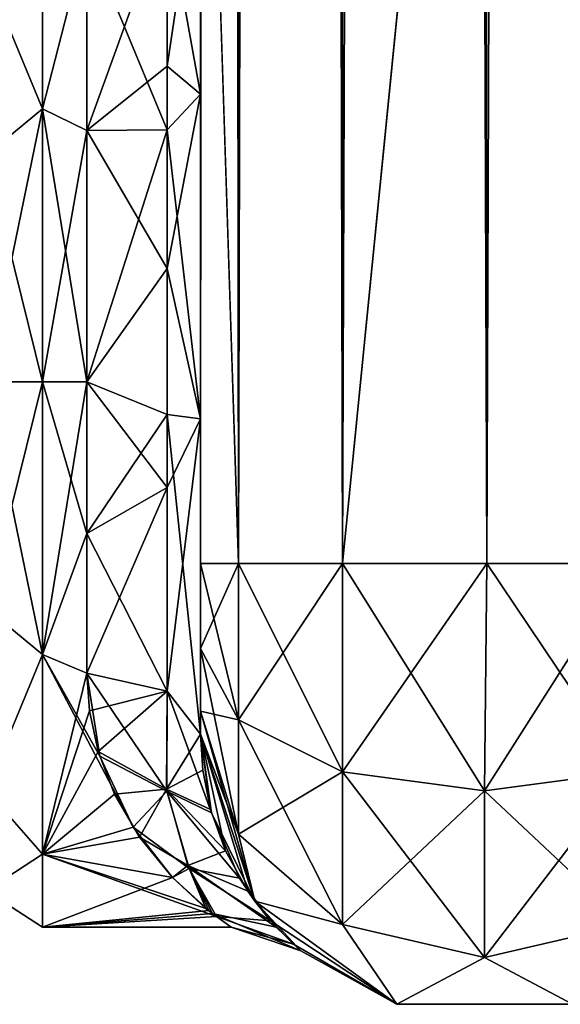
# Model space of a CAD drawing. Extents: x -23 to 700, y -1799 to -1.
# Tile 76 of 212: x 647 to 670, y -1799 to -1756. Entities that reach past the tile are written whole.
import ezdxf

# ---------------------------------------------------------------- set-up
doc = ezdxf.new("R2010")
doc.units = 0
doc.header["$LTSCALE"] = 67.568058
for name, color, linetype in [('842', 7, 'CONTINUOUS'), ('847', 7, 'CONTINUOUS'), ('848', 7, 'CONTINUOUS'), ('849', 7, 'CONTINUOUS'), ('850', 7, 'CONTINUOUS'), ('851', 7, 'CONTINUOUS'), ('855', 7, 'CONTINUOUS'), ('876', 7, 'CONTINUOUS'), ('877', 7, 'CONTINUOUS'), ('878', 7, 'CONTINUOUS'), ('881', 7, 'CONTINUOUS'), ('882', 7, 'CONTINUOUS'), ('883', 7, 'CONTINUOUS'), ('892', 7, 'CONTINUOUS'), ('893', 7, 'CONTINUOUS')]:
    doc.layers.add(name, color=color, linetype=linetype)

msp = doc.modelspace()

# ---------------------------------------------------------------- linework, layer by layer
at = {"layer": '842', "linetype": 'CONTINUOUS'}
for points in [[(654.45, -1780, -41), (654.45, -1783.743, -39.994), (654.45, -1728.15, -41), (654.45, -1780, -41)], [(654.45, -1728.15, -41), (654.45, -1783.743, -39.994), (654.45, -1736.813, -39.073), (654.45, -1728.15, -41)], [(654.45, -1728.15, 41), (654.45, -1736.811, 39.074), (654.45, -1780, 41), (654.45, -1728.15, 41)], [(654.45, -1736.811, 39.074), (654.45, -1743.907, 33.614), (654.45, -1786.496, 37.24), (654.45, -1736.811, 39.074)], [(654.45, -1780, 41), (654.45, -1736.811, 39.074), (654.45, -1783.743, 39.994), (654.45, -1780, 41)], [(654.45, -1783.743, 39.994), (654.45, -1736.811, 39.074), (654.45, -1786.496, 37.24), (654.45, -1783.743, 39.994)], [(654.45, -1783.743, -39.994), (654.45, -1786.496, -37.24), (654.45, -1736.813, -39.073), (654.45, -1783.743, -39.994)], [(654.45, -1736.813, -39.073), (654.45, -1786.496, -37.24), (654.45, -1743.908, -33.612), (654.45, -1736.813, -39.073)], [(654.45, -1743.907, 33.614), (654.45, -1747.989, 25.648), (654.45, -1787.5, 33.5), (654.45, -1743.907, 33.614)], [(654.45, -1786.496, 37.24), (654.45, -1743.907, 33.614), (654.45, -1787.5, 33.5), (654.45, -1786.496, 37.24)], [(654.45, -1786.496, -37.24), (654.45, -1787.5, -33.5), (654.45, -1743.908, -33.612), (654.45, -1786.496, -37.24)], [(654.45, -1743.908, -33.612), (654.45, -1787.5, -33.5), (654.45, -1773.639, -28.954), (654.45, -1743.908, -33.612)], [(654.45, -1747.99, -25.647), (654.45, -1743.908, -33.612), (654.45, -1759.352, -26.097), (654.45, -1747.99, -25.647)], [(654.45, -1759.352, -26.097), (654.45, -1743.908, -33.612), (654.45, -1773.639, -28.954), (654.45, -1759.352, -26.097)], [(654.45, -1747.989, 25.648), (654.45, -1748.296, 16.707), (654.45, -1759.353, 26.097), (654.45, -1747.989, 25.648)], [(654.45, -1787.5, 33.5), (654.45, -1747.989, 25.648), (654.45, -1773.64, 28.954), (654.45, -1787.5, 33.5)], [(654.45, -1773.64, 28.954), (654.45, -1747.989, 25.648), (654.45, -1759.353, 26.097), (654.45, -1773.64, 28.954)], [(654.45, -1748.296, -16.707), (654.45, -1747.99, -25.647), (654.45, -1759.352, -26.097), (654.45, -1748.296, -16.707)], [(654.45, -1787.5, -33.5), (654.45, -1787.5, -24.51), (654.45, -1773.639, -28.954), (654.45, -1787.5, -33.5)], [(654.45, -1787.5, 24.51), (654.45, -1787.5, 33.5), (654.45, -1773.64, 28.954), (654.45, -1787.5, 24.51)]]:
    msp.add_3dface(points, dxfattribs=at)
at = {"layer": '847', "linetype": 'CONTINUOUS'}
for points in [[(647.5, -1784, -20.785), (647.5, -1772, -24), (649.45, -1778.677, -23.052), (647.5, -1784, -20.785)], [(649.45, -1778.677, -23.052), (647.5, -1772, -24), (649.45, -1772, -24), (649.45, -1778.677, -23.052)], [(647.5, -1772, 24), (647.5, -1784, 20.785), (649.45, -1772, 24), (647.5, -1772, 24)], [(649.45, -1772, 24), (647.5, -1784, 20.785), (649.45, -1778.677, 23.052), (649.45, -1772, 24)], [(649.45, -1784.828, -20.284), (647.5, -1784, -20.785), (649.45, -1778.677, -23.052), (649.45, -1784.828, -20.284)], [(649.45, -1778.677, 23.052), (647.5, -1784, 20.785), (649.45, -1784.828, 20.284), (649.45, -1778.677, 23.052)], [(647.5, -1792.785, -12), (647.5, -1784, -20.785), (651.49, -1791.591, -13.863), (647.5, -1792.785, -12)], [(651.49, -1791.591, -13.863), (647.5, -1784, -20.785), (650.022, -1788.472, -17.455), (651.49, -1791.591, -13.863)], [(650.022, -1788.472, -17.455), (647.5, -1784, -20.785), (649.45, -1784.828, -20.284), (650.022, -1788.472, -17.455)], [(647.5, -1784, 20.785), (647.5, -1792.785, 12), (649.45, -1784.828, 20.284), (647.5, -1784, 20.785)], [(649.45, -1784.828, 20.284), (647.5, -1792.785, 12), (649.565, -1786.484, 19.137), (649.45, -1784.828, 20.284)], [(649.565, -1786.484, 19.137), (647.5, -1792.785, 12), (649.95, -1788.265, 17.648), (649.565, -1786.484, 19.137)], [(649.95, -1788.265, 17.648), (647.5, -1792.785, 12), (650.67, -1790.14, 15.714), (649.95, -1788.265, 17.648)], [(650.67, -1790.14, 15.714), (647.5, -1792.785, 12), (651.768, -1792.031, 13.219), (650.67, -1790.14, 15.714)], [(653.226, -1793.809, -10.017), (647.5, -1792.785, -12), (651.49, -1791.591, -13.863), (653.226, -1793.809, -10.017)], [(651.768, -1792.031, 13.219), (647.5, -1792.785, 12), (653.216, -1793.803, 10.031), (651.768, -1792.031, 13.219)], [(647.5, -1796, 0), (647.5, -1792.785, -12), (655.153, -1795.524, -4.754), (647.5, -1796, 0)], [(655.153, -1795.524, -4.754), (647.5, -1792.785, -12), (654.692, -1795.168, -6.265), (655.153, -1795.524, -4.754)], [(654.692, -1795.168, -6.265), (647.5, -1792.785, -12), (653.226, -1793.809, -10.017), (654.692, -1795.168, -6.265)], [(647.5, -1792.785, 12), (647.5, -1796, 0), (653.216, -1793.803, 10.031), (647.5, -1792.785, 12)], [(653.216, -1793.803, 10.031), (647.5, -1796, 0), (654.816, -1795.26, 5.915), (653.216, -1793.803, 10.031)], [(654.816, -1795.26, 5.915), (647.5, -1796, 0), (654.979, -1795.392, 5.369), (654.816, -1795.26, 5.915)], [(654.979, -1795.392, 5.369), (647.5, -1796, 0), (655.805, -1795.995, 0.499), (654.979, -1795.392, 5.369)], [(655.805, -1795.995, 0.499), (647.5, -1796, 0), (655.153, -1795.524, -4.754), (655.805, -1795.995, 0.499)]]:
    msp.add_3dface(points, dxfattribs=at)
at = {"layer": '848', "linetype": 'CONTINUOUS'}
for points in [[(647.5, -1751.215, 12), (647.5, -1760, 20.785), (649.45, -1752.383, 13.826), (647.5, -1751.215, 12)], [(647.5, -1760, -20.785), (647.5, -1751.215, -12), (649.45, -1752.383, -13.826), (647.5, -1760, -20.785)], [(649.45, -1752.383, 13.826), (647.5, -1760, 20.785), (649.45, -1760.951, 21.305), (649.45, -1752.383, 13.826)], [(649.45, -1760.951, -21.305), (647.5, -1760, -20.785), (649.45, -1752.383, -13.826), (649.45, -1760.951, -21.305)], [(649.45, -1772, -24), (647.5, -1772, -24), (647.5, -1760, -20.785), (649.45, -1772, -24)], [(647.5, -1760, 20.785), (647.5, -1772, 24), (649.45, -1760.951, 21.305), (647.5, -1760, 20.785)], [(649.45, -1772, -24), (647.5, -1760, -20.785), (649.45, -1760.951, -21.305), (649.45, -1772, -24)], [(647.5, -1772, 24), (649.45, -1772, 24), (649.45, -1760.951, 21.305), (647.5, -1772, 24)]]:
    msp.add_3dface(points, dxfattribs=at)
at = {"layer": '849', "linetype": 'CONTINUOUS'}
for points in [[(654.45, -20, 41), (654.45, -71.85, 41), (656.125, -1780, 47.25), (654.45, -20, 41)], [(654.45, -20, 41), (656.125, -1780, 47.25), (656.125, -20, 47.25), (654.45, -20, 41)], [(656.125, -1780, 47.25), (660.697, -1780, 51.823), (656.125, -20, 47.25), (656.125, -1780, 47.25)], [(660.697, -1780, 51.823), (660.697, -20, 51.823), (656.125, -20, 47.25), (660.697, -1780, 51.823)], [(660.697, -1780, 51.823), (667.05, -1780, 53.5), (660.697, -20, 51.823), (660.697, -1780, 51.823)], [(667.05, -1780, 53.5), (667, -1716.55, 53.5), (660.697, -20, 51.823), (667.05, -1780, 53.5)], [(654.45, -71.85, 41), (654.45, -1728.15, 41), (656.125, -1780, 47.25), (654.45, -71.85, 41)], [(654.45, -1728.15, 41), (654.45, -1780, 41), (656.125, -1780, 47.25), (654.45, -1728.15, 41)]]:
    msp.add_3dface(points, dxfattribs=at)
at = {"layer": '850', "linetype": 'CONTINUOUS'}
for points in [[(654.45, -1780, -41), (654.45, -1728.15, -41), (656.125, -20, -47.25), (654.45, -1780, -41)], [(656.125, -1780, -47.25), (654.45, -1780, -41), (656.125, -20, -47.25), (656.125, -1780, -47.25)], [(660.697, -1780, -51.823), (656.125, -1780, -47.25), (660.697, -20, -51.823), (660.697, -1780, -51.823)], [(656.125, -1780, -47.25), (656.125, -20, -47.25), (660.697, -20, -51.823), (656.125, -1780, -47.25)], [(667, -83.45, -53.5), (660.697, -1780, -51.823), (667.05, -20, -53.5), (667, -83.45, -53.5)], [(667.05, -20, -53.5), (660.697, -1780, -51.823), (660.697, -20, -51.823), (667.05, -20, -53.5)], [(660.697, -1780, -51.823), (667, -83.45, -53.5), (667, -1716.55, -53.5), (660.697, -1780, -51.823)], [(667.05, -1780, -53.5), (660.697, -1780, -51.823), (667, -1716.55, -53.5), (667.05, -1780, -53.5)]]:
    msp.add_3dface(points, dxfattribs=at)
at = {"layer": '851', "linetype": 'CONTINUOUS'}
for points in [[(667.05, -1780, -53.5), (667, -1716.55, -53.5), (673.3, -20, -51.825), (667.05, -1780, -53.5)], [(673.3, -1780, -51.825), (667.05, -1780, -53.5), (673.3, -20, -51.825), (673.3, -1780, -51.825)]]:
    msp.add_3dface(points, dxfattribs=at)
at = {"layer": '855', "linetype": 'CONTINUOUS'}
for points in [[(667, -83.45, 53.5), (673.3, -1780, 51.825), (667.05, -20, 53.5), (667, -83.45, 53.5)], [(667.05, -20, 53.5), (673.3, -1780, 51.825), (673.3, -20, 51.825), (667.05, -20, 53.5)], [(667, -1716.55, 53.5), (673.3, -1780, 51.825), (667, -83.45, 53.5), (667, -1716.55, 53.5)], [(667.05, -1780, 53.5), (673.3, -1780, 51.825), (667, -1716.55, 53.5), (667.05, -1780, 53.5)]]:
    msp.add_3dface(points, dxfattribs=at)
at = {"layer": '876', "linetype": 'CONTINUOUS'}
for points in [[(654.45, -1780, 41), (654.45, -1783.743, 39.994), (656.125, -1786.875, 45.408), (654.45, -1780, 41)], [(654.45, -1780, 41), (656.125, -1786.875, 45.408), (656.125, -1780, 47.25), (654.45, -1780, 41)], [(656.125, -1786.875, 45.408), (660.7, -1789.163, 49.37), (656.125, -1780, 47.25), (656.125, -1786.875, 45.408)], [(656.125, -1780, 47.25), (660.7, -1789.163, 49.37), (660.697, -1780, 51.823), (656.125, -1780, 47.25)], [(666.95, -1790, 50.821), (667.05, -1780, 53.5), (660.697, -1780, 51.823), (666.95, -1790, 50.821)], [(660.7, -1789.163, 49.37), (666.95, -1790, 50.821), (660.697, -1780, 51.823), (660.7, -1789.163, 49.37)], [(673.2, -1789.163, 49.37), (667.05, -1780, 53.5), (666.95, -1790, 50.821), (673.2, -1789.163, 49.37)], [(673.3, -1780, 51.825), (667.05, -1780, 53.5), (673.2, -1789.163, 49.37), (673.3, -1780, 51.825)], [(654.45, -1783.743, 39.994), (654.45, -1786.496, 37.24), (656.125, -1791.911, 40.369), (654.45, -1783.743, 39.994)], [(656.125, -1786.875, 45.408), (654.45, -1783.743, 39.994), (656.125, -1791.911, 40.369), (656.125, -1786.875, 45.408)], [(654.45, -1786.496, 37.24), (654.45, -1787.5, 33.5), (656.837, -1794.847, 33.5), (654.45, -1786.496, 37.24)], [(654.45, -1786.496, 37.24), (656.837, -1794.847, 33.5), (656.125, -1791.911, 40.369), (654.45, -1786.496, 37.24)], [(660.7, -1789.163, 49.37), (656.125, -1786.875, 45.408), (660.7, -1795.875, 42.654), (660.7, -1789.163, 49.37)], [(656.125, -1786.875, 45.408), (656.125, -1791.911, 40.369), (660.7, -1795.875, 42.654), (656.125, -1786.875, 45.408)], [(666.95, -1790, 50.821), (660.7, -1789.163, 49.37), (666.95, -1797.326, 43.491), (666.95, -1790, 50.821)], [(660.7, -1789.163, 49.37), (660.7, -1795.875, 42.654), (666.95, -1797.326, 43.491), (660.7, -1789.163, 49.37)], [(673.2, -1789.163, 49.37), (666.95, -1790, 50.821), (673.2, -1795.875, 42.654), (673.2, -1789.163, 49.37)], [(666.95, -1790, 50.821), (666.95, -1797.326, 43.491), (673.2, -1795.875, 42.654), (666.95, -1790, 50.821)], [(656.125, -1791.911, 40.369), (656.837, -1794.847, 33.5), (660.7, -1795.875, 42.654), (656.125, -1791.911, 40.369)], [(656.837, -1794.847, 33.5), (663.087, -1799.388, 33.5), (660.7, -1795.875, 42.654), (656.837, -1794.847, 33.5)], [(660.7, -1795.875, 42.654), (663.087, -1799.388, 33.5), (666.95, -1797.326, 43.491), (660.7, -1795.875, 42.654)], [(666.95, -1797.326, 43.491), (670.813, -1799.388, 33.5), (673.2, -1795.875, 42.654), (666.95, -1797.326, 43.491)], [(663.087, -1799.388, 33.5), (670.813, -1799.388, 33.5), (666.95, -1797.326, 43.491), (663.087, -1799.388, 33.5)]]:
    msp.add_3dface(points, dxfattribs=at)
at = {"layer": '877', "linetype": 'CONTINUOUS'}
for points in [[(654.45, -1787.5, -24.51), (654.45, -1787.5, -33.5), (656.837, -1794.847, -33.5), (654.45, -1787.5, -24.51)], [(654.45, -1787.5, -24.51), (656.837, -1794.847, -33.5), (654.941, -1790.968, -20.655), (654.45, -1787.5, -24.51)], [(654.45, -1787.5, 33.5), (654.45, -1787.5, 24.51), (654.552, -1789.095, 22.946), (654.45, -1787.5, 33.5)], [(656.837, -1794.847, 33.5), (654.45, -1787.5, 33.5), (656.539, -1794.418, 14.376), (656.837, -1794.847, 33.5)], [(656.539, -1794.418, 14.376), (654.45, -1787.5, 33.5), (655.552, -1792.632, 18.066), (656.539, -1794.418, 14.376)], [(655.552, -1792.632, 18.066), (654.45, -1787.5, 33.5), (654.899, -1790.821, 20.857), (655.552, -1792.632, 18.066)], [(654.899, -1790.821, 20.857), (654.45, -1787.5, 33.5), (654.552, -1789.095, 22.946), (654.899, -1790.821, 20.857)], [(654.941, -1790.968, -20.655), (656.837, -1794.847, -33.5), (656.174, -1793.834, -15.723), (654.941, -1790.968, -20.655)], [(656.174, -1793.834, -15.723), (656.837, -1794.847, -33.5), (657.533, -1795.72, -10.563), (656.174, -1793.834, -15.723)], [(657.78, -1795.994, 9.522), (656.837, -1794.847, 33.5), (656.539, -1794.418, 14.376), (657.78, -1795.994, 9.522)], [(656.837, -1794.847, -33.5), (663.087, -1799.388, -33.5), (657.533, -1795.72, -10.563), (656.837, -1794.847, -33.5)], [(663.087, -1799.388, -33.5), (663.087, -1799.388, 33.5), (656.837, -1794.847, 33.5), (663.087, -1799.388, -33.5)], [(663.087, -1799.388, -33.5), (656.837, -1794.847, 33.5), (658.864, -1797.033, 2.986), (663.087, -1799.388, -33.5)], [(658.864, -1797.033, 2.986), (656.837, -1794.847, 33.5), (657.78, -1795.994, 9.522), (658.864, -1797.033, 2.986)], [(657.533, -1795.72, -10.563), (663.087, -1799.388, -33.5), (658.539, -1796.747, -5.64), (657.533, -1795.72, -10.563)], [(658.539, -1796.747, -5.64), (663.087, -1799.388, -33.5), (658.864, -1797.033, 2.986), (658.539, -1796.747, -5.64)], [(663.087, -1799.388, -33.5), (670.813, -1799.388, -33.5), (663.087, -1799.388, 33.5), (663.087, -1799.388, -33.5)], [(670.813, -1799.388, -33.5), (670.813, -1799.388, 33.5), (663.087, -1799.388, 33.5), (670.813, -1799.388, -33.5)]]:
    msp.add_3dface(points, dxfattribs=at)
at = {"layer": '878', "linetype": 'CONTINUOUS'}
for points in [[(654.45, -1783.743, -39.994), (654.45, -1780, -41), (656.125, -1780, -47.25), (654.45, -1783.743, -39.994)], [(654.45, -1783.743, -39.994), (656.125, -1780, -47.25), (656.125, -1786.875, -45.408), (654.45, -1783.743, -39.994)], [(656.125, -1780, -47.25), (660.697, -1780, -51.823), (656.125, -1786.875, -45.408), (656.125, -1780, -47.25)], [(656.125, -1786.875, -45.408), (660.697, -1780, -51.823), (660.7, -1789.163, -49.37), (656.125, -1786.875, -45.408)], [(660.697, -1780, -51.823), (667.05, -1780, -53.5), (660.7, -1789.163, -49.37), (660.697, -1780, -51.823)], [(660.7, -1789.163, -49.37), (667.05, -1780, -53.5), (666.95, -1790, -50.821), (660.7, -1789.163, -49.37)], [(667.05, -1780, -53.5), (673.3, -1780, -51.825), (666.95, -1790, -50.821), (667.05, -1780, -53.5)], [(666.95, -1790, -50.821), (673.3, -1780, -51.825), (673.2, -1789.163, -49.37), (666.95, -1790, -50.821)], [(654.45, -1786.496, -37.24), (654.45, -1783.743, -39.994), (656.125, -1786.875, -45.408), (654.45, -1786.496, -37.24)], [(654.45, -1787.5, -33.5), (654.45, -1786.496, -37.24), (656.125, -1791.911, -40.369), (654.45, -1787.5, -33.5)], [(656.125, -1791.911, -40.369), (654.45, -1786.496, -37.24), (656.125, -1786.875, -45.408), (656.125, -1791.911, -40.369)], [(656.125, -1791.911, -40.369), (656.125, -1786.875, -45.408), (660.7, -1789.163, -49.37), (656.125, -1791.911, -40.369)], [(656.837, -1794.847, -33.5), (654.45, -1787.5, -33.5), (656.125, -1791.911, -40.369), (656.837, -1794.847, -33.5)], [(660.7, -1795.875, -42.654), (656.125, -1791.911, -40.369), (660.7, -1789.163, -49.37), (660.7, -1795.875, -42.654)], [(660.7, -1795.875, -42.654), (660.7, -1789.163, -49.37), (666.95, -1790, -50.821), (660.7, -1795.875, -42.654)], [(673.2, -1795.875, -42.654), (666.95, -1797.326, -43.491), (673.2, -1789.163, -49.37), (673.2, -1795.875, -42.654)], [(666.95, -1797.326, -43.491), (666.95, -1790, -50.821), (673.2, -1789.163, -49.37), (666.95, -1797.326, -43.491)], [(666.95, -1797.326, -43.491), (660.7, -1795.875, -42.654), (666.95, -1790, -50.821), (666.95, -1797.326, -43.491)], [(660.7, -1795.875, -42.654), (656.837, -1794.847, -33.5), (656.125, -1791.911, -40.369), (660.7, -1795.875, -42.654)], [(663.087, -1799.388, -33.5), (656.837, -1794.847, -33.5), (660.7, -1795.875, -42.654), (663.087, -1799.388, -33.5)], [(666.95, -1797.326, -43.491), (663.087, -1799.388, -33.5), (660.7, -1795.875, -42.654), (666.95, -1797.326, -43.491)], [(673.2, -1795.875, -42.654), (670.813, -1799.388, -33.5), (666.95, -1797.326, -43.491), (673.2, -1795.875, -42.654)], [(670.813, -1799.388, -33.5), (663.087, -1799.388, -33.5), (666.95, -1797.326, -43.491), (670.813, -1799.388, -33.5)]]:
    msp.add_3dface(points, dxfattribs=at)
at = {"layer": '881', "linetype": 'CONTINUOUS'}
for points in [[(654.45, -1759.353, 26.097), (654.45, -1748.296, 16.707), (652.986, -1758.116, 21.347), (654.45, -1759.353, 26.097)], [(654.45, -1748.296, 16.707), (652.986, -1751.186, 14.67), (652.986, -1758.116, 21.347), (654.45, -1748.296, 16.707)], [(649.45, -1752.383, 13.826), (649.45, -1760.951, 21.305), (652.986, -1751.186, 14.67), (649.45, -1752.383, 13.826)], [(652.986, -1751.186, 14.67), (649.45, -1760.951, 21.305), (652.986, -1758.116, 21.347), (652.986, -1751.186, 14.67)], [(649.45, -1760.951, 21.305), (652.986, -1767.029, 24.975), (652.986, -1758.116, 21.347), (649.45, -1760.951, 21.305)], [(652.986, -1767.029, 24.975), (654.45, -1759.353, 26.097), (652.986, -1758.116, 21.347), (652.986, -1767.029, 24.975)], [(654.45, -1773.64, 28.954), (654.45, -1759.353, 26.097), (652.986, -1767.029, 24.975), (654.45, -1773.64, 28.954)], [(649.45, -1760.951, 21.305), (649.45, -1772, 24), (652.986, -1767.029, 24.975), (649.45, -1760.951, 21.305)], [(649.45, -1772, 24), (652.986, -1776.652, 25.036), (652.986, -1767.029, 24.975), (649.45, -1772, 24)], [(652.986, -1776.652, 25.036), (654.45, -1773.64, 28.954), (652.986, -1767.029, 24.975), (652.986, -1776.652, 25.036)], [(649.45, -1772, 24), (649.45, -1778.677, 23.052), (652.986, -1776.652, 25.036), (649.45, -1772, 24)], [(654.45, -1787.5, 24.51), (654.45, -1773.64, 28.954), (652.986, -1785.61, 21.522), (654.45, -1787.5, 24.51)], [(652.986, -1785.61, 21.522), (654.45, -1773.64, 28.954), (652.986, -1776.652, 25.036), (652.986, -1785.61, 21.522)], [(649.45, -1778.677, 23.052), (649.45, -1784.828, 20.284), (652.986, -1776.652, 25.036), (649.45, -1778.677, 23.052)], [(649.45, -1784.828, 20.284), (652.986, -1785.61, 21.522), (652.986, -1776.652, 25.036), (649.45, -1784.828, 20.284)]]:
    msp.add_3dface(points, dxfattribs=at)
at = {"layer": '882', "linetype": 'CONTINUOUS'}
for points in [[(649.45, -1784.828, 20.284), (649.565, -1786.484, 19.137), (652.986, -1785.61, 21.522), (649.45, -1784.828, 20.284)], [(650.022, -1788.472, -17.455), (649.45, -1784.828, -20.284), (652.977, -1790.018, -16.847), (650.022, -1788.472, -17.455)], [(649.45, -1784.828, -20.284), (652.986, -1785.61, -21.522), (652.977, -1790.018, -16.847), (649.45, -1784.828, -20.284)], [(649.565, -1786.484, 19.137), (649.95, -1788.265, 17.648), (652.986, -1785.61, 21.522), (649.565, -1786.484, 19.137)], [(649.95, -1788.265, 17.648), (652.963, -1789.92, 16.977), (652.986, -1785.61, 21.522), (649.95, -1788.265, 17.648)], [(652.963, -1789.92, 16.977), (654.45, -1787.5, 24.51), (652.986, -1785.61, 21.522), (652.963, -1789.92, 16.977)], [(652.986, -1785.61, -21.522), (654.941, -1790.968, -20.655), (652.977, -1790.018, -16.847), (652.986, -1785.61, -21.522)], [(654.45, -1787.5, -24.51), (654.941, -1790.968, -20.655), (652.986, -1785.61, -21.522), (654.45, -1787.5, -24.51)], [(654.552, -1789.095, 22.946), (654.45, -1787.5, 24.51), (652.963, -1789.92, 16.977), (654.552, -1789.095, 22.946)], [(649.95, -1788.265, 17.648), (650.67, -1790.14, 15.714), (652.963, -1789.92, 16.977), (649.95, -1788.265, 17.648)], [(651.49, -1791.591, -13.863), (650.022, -1788.472, -17.455), (652.977, -1790.018, -16.847), (651.49, -1791.591, -13.863)], [(654.899, -1790.821, 20.857), (654.552, -1789.095, 22.946), (652.963, -1789.92, 16.977), (654.899, -1790.821, 20.857)], [(650.67, -1790.14, 15.714), (651.768, -1792.031, 13.219), (652.963, -1789.92, 16.977), (650.67, -1790.14, 15.714)], [(651.49, -1791.591, -13.863), (652.977, -1790.018, -16.847), (653.95, -1793.415, -11.113), (651.49, -1791.591, -13.863)], [(651.768, -1792.031, 13.219), (653.894, -1793.281, 11.4), (652.963, -1789.92, 16.977), (651.768, -1792.031, 13.219)], [(655.552, -1792.632, 18.066), (654.899, -1790.821, 20.857), (652.963, -1789.92, 16.977), (655.552, -1792.632, 18.066)], [(653.894, -1793.281, 11.4), (655.552, -1792.632, 18.066), (652.963, -1789.92, 16.977), (653.894, -1793.281, 11.4)], [(654.941, -1790.968, -20.655), (656.174, -1793.834, -15.723), (652.977, -1790.018, -16.847), (654.941, -1790.968, -20.655)], [(652.977, -1790.018, -16.847), (656.174, -1793.834, -15.723), (653.95, -1793.415, -11.113), (652.977, -1790.018, -16.847)], [(653.226, -1793.809, -10.017), (651.49, -1791.591, -13.863), (653.95, -1793.415, -11.113), (653.226, -1793.809, -10.017)], [(651.768, -1792.031, 13.219), (653.216, -1793.803, 10.031), (653.894, -1793.281, 11.4), (651.768, -1792.031, 13.219)], [(656.539, -1794.418, 14.376), (655.552, -1792.632, 18.066), (653.894, -1793.281, 11.4), (656.539, -1794.418, 14.376)], [(653.216, -1793.803, 10.031), (654.816, -1795.26, 5.915), (653.894, -1793.281, 11.4), (653.216, -1793.803, 10.031)], [(654.692, -1795.168, -6.265), (653.226, -1793.809, -10.017), (653.95, -1793.415, -11.113), (654.692, -1795.168, -6.265)], [(654.816, -1795.26, 5.915), (654.979, -1795.392, 5.369), (653.894, -1793.281, 11.4), (654.816, -1795.26, 5.915)], [(654.979, -1795.392, 5.369), (657.78, -1795.994, 9.522), (653.894, -1793.281, 11.4), (654.979, -1795.392, 5.369)], [(657.78, -1795.994, 9.522), (656.539, -1794.418, 14.376), (653.894, -1793.281, 11.4), (657.78, -1795.994, 9.522)], [(655.153, -1795.524, -4.754), (654.692, -1795.168, -6.265), (653.95, -1793.415, -11.113), (655.153, -1795.524, -4.754)], [(657.533, -1795.72, -10.563), (655.153, -1795.524, -4.754), (653.95, -1793.415, -11.113), (657.533, -1795.72, -10.563)], [(656.174, -1793.834, -15.723), (657.533, -1795.72, -10.563), (653.95, -1793.415, -11.113), (656.174, -1793.834, -15.723)], [(654.979, -1795.392, 5.369), (655.805, -1795.995, 0.499), (658.864, -1797.033, 2.986), (654.979, -1795.392, 5.369)], [(654.979, -1795.392, 5.369), (658.864, -1797.033, 2.986), (657.78, -1795.994, 9.522), (654.979, -1795.392, 5.369)], [(655.805, -1795.995, 0.499), (655.153, -1795.524, -4.754), (658.539, -1796.747, -5.64), (655.805, -1795.995, 0.499)], [(655.153, -1795.524, -4.754), (657.533, -1795.72, -10.563), (658.539, -1796.747, -5.64), (655.153, -1795.524, -4.754)], [(655.805, -1795.995, 0.499), (658.539, -1796.747, -5.64), (658.864, -1797.033, 2.986), (655.805, -1795.995, 0.499)]]:
    msp.add_3dface(points, dxfattribs=at)
at = {"layer": '883', "linetype": 'CONTINUOUS'}
for points in [[(654.45, -1748.296, -16.707), (654.45, -1759.352, -26.097), (652.986, -1751.186, -14.67), (654.45, -1748.296, -16.707)], [(649.45, -1752.383, -13.826), (652.986, -1751.186, -14.67), (652.986, -1760.925, -22.93), (649.45, -1752.383, -13.826)], [(652.986, -1751.186, -14.67), (654.45, -1759.352, -26.097), (652.986, -1760.925, -22.93), (652.986, -1751.186, -14.67)], [(649.45, -1760.951, -21.305), (649.45, -1752.383, -13.826), (652.986, -1760.925, -22.93), (649.45, -1760.951, -21.305)], [(654.45, -1759.352, -26.097), (654.45, -1773.639, -28.954), (652.986, -1760.925, -22.93), (654.45, -1759.352, -26.097)], [(649.45, -1772, -24), (649.45, -1760.951, -21.305), (652.986, -1760.925, -22.93), (649.45, -1772, -24)], [(649.45, -1772, -24), (652.986, -1760.925, -22.93), (652.986, -1773.45, -25.423), (649.45, -1772, -24)], [(652.986, -1760.925, -22.93), (654.45, -1773.639, -28.954), (652.986, -1773.45, -25.423), (652.986, -1760.925, -22.93)], [(649.45, -1778.677, -23.052), (649.45, -1772, -24), (652.986, -1773.45, -25.423), (649.45, -1778.677, -23.052)], [(649.45, -1778.677, -23.052), (652.986, -1773.45, -25.423), (652.986, -1785.61, -21.522), (649.45, -1778.677, -23.052)], [(654.45, -1773.639, -28.954), (654.45, -1787.5, -24.51), (652.986, -1773.45, -25.423), (654.45, -1773.639, -28.954)], [(652.986, -1773.45, -25.423), (654.45, -1787.5, -24.51), (652.986, -1785.61, -21.522), (652.986, -1773.45, -25.423)], [(649.45, -1784.828, -20.284), (649.45, -1778.677, -23.052), (652.986, -1785.61, -21.522), (649.45, -1784.828, -20.284)]]:
    msp.add_3dface(points, dxfattribs=at)
at = {"layer": '892', "linetype": 'CONTINUOUS'}
for points in [[(647.5, -1760, 20.785), (647.5, -1751.215, 12), (645.025, -1754.038, 14.325), (647.5, -1760, 20.785)], [(647.5, -1751.215, -12), (647.5, -1760, -20.785), (645.025, -1754.038, -14.325), (647.5, -1751.215, -12)], [(647.5, -1760, 20.785), (645.025, -1754.038, 14.325), (645.025, -1762.032, 20.7), (647.5, -1760, 20.785)], [(647.5, -1760, -20.785), (645.025, -1762.032, -20.7), (645.025, -1754.038, -14.325), (647.5, -1760, -20.785)], [(647.5, -1760, -20.785), (647.5, -1772, -24), (645.025, -1762.032, -20.7), (647.5, -1760, -20.785)], [(647.5, -1772, 24), (647.5, -1760, 20.785), (645.025, -1772, 22.975), (647.5, -1772, 24)], [(645.025, -1772, 22.975), (647.5, -1760, 20.785), (645.025, -1762.032, 20.7), (645.025, -1772, 22.975)], [(647.5, -1772, -24), (645.025, -1772, -22.975), (645.025, -1762.032, -20.7), (647.5, -1772, -24)]]:
    msp.add_3dface(points, dxfattribs=at)
at = {"layer": '893', "linetype": 'CONTINUOUS'}
for points in [[(647.5, -1772, -24), (647.5, -1784, -20.785), (645.025, -1772, -22.975), (647.5, -1772, -24)], [(647.5, -1784, -20.785), (645.025, -1781.968, -20.7), (645.025, -1772, -22.975), (647.5, -1784, -20.785)], [(647.5, -1784, 20.785), (647.5, -1772, 24), (645.025, -1781.968, 20.7), (647.5, -1784, 20.785)], [(647.5, -1772, 24), (645.025, -1772, 22.975), (645.025, -1781.968, 20.7), (647.5, -1772, 24)], [(647.5, -1784, -20.785), (645.025, -1789.962, -14.325), (645.025, -1781.968, -20.7), (647.5, -1784, -20.785)], [(647.5, -1784, 20.785), (645.025, -1781.968, 20.7), (645.025, -1789.962, 14.325), (647.5, -1784, 20.785)], [(647.5, -1784, -20.785), (647.5, -1792.785, -12), (645.025, -1789.962, -14.325), (647.5, -1784, -20.785)], [(647.5, -1792.785, 12), (647.5, -1784, 20.785), (645.025, -1789.962, 14.325), (647.5, -1792.785, 12)], [(647.5, -1792.785, -12), (645.025, -1794.399, -5.112), (645.025, -1789.962, -14.325), (647.5, -1792.785, -12)], [(647.5, -1792.785, 12), (645.025, -1789.962, 14.325), (645.025, -1794.399, 5.112), (647.5, -1792.785, 12)], [(647.5, -1792.785, -12), (647.5, -1796, 0), (645.025, -1794.399, -5.112), (647.5, -1792.785, -12)], [(647.5, -1796, 0), (647.5, -1792.785, 12), (645.025, -1794.399, 5.112), (647.5, -1796, 0)], [(647.5, -1796, 0), (645.025, -1794.399, 5.112), (645.025, -1794.399, -5.112), (647.5, -1796, 0)]]:
    msp.add_3dface(points, dxfattribs=at)

doc.saveas('drawing.dxf')
